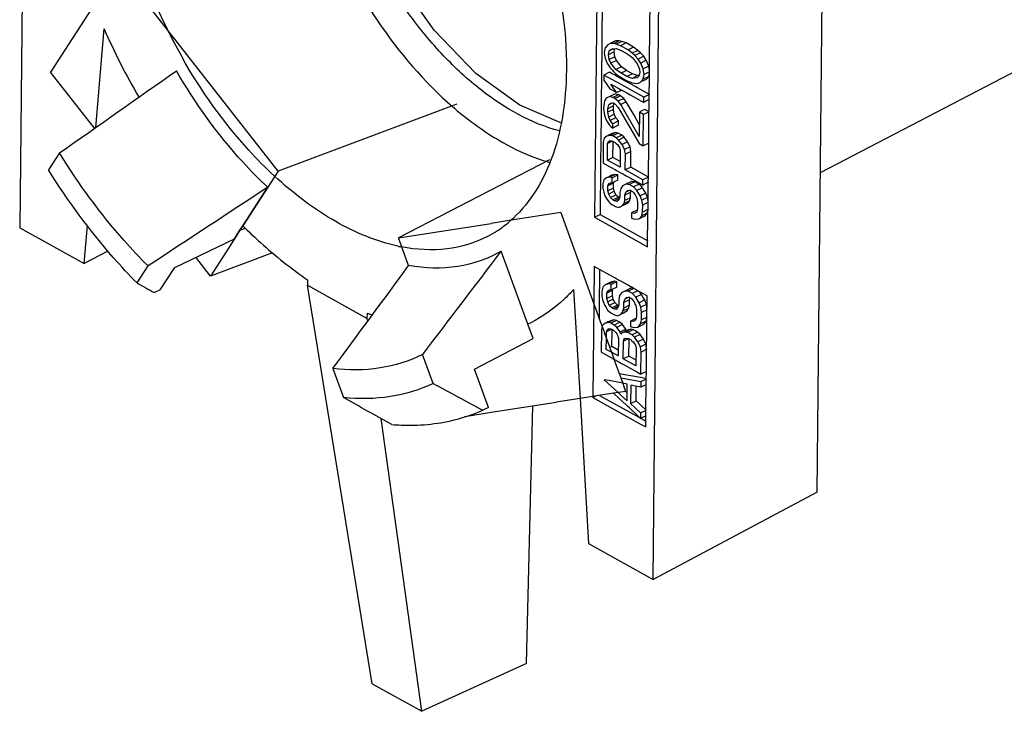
# Model space of a CAD drawing. Header units: millimetres. Extents: x 146 to 697, y 409 to 764.
# Tile 47 of 162: x 555 to 581, y 597 to 615. Entities that reach past the tile are written whole.
import ezdxf

# ---------------------------------------------------------------- set-up
doc = ezdxf.new("R2010")
doc.units = ezdxf.units.MM
doc.header["$LTSCALE"] = 65.395
doc.layers.get('0').update_dxf_attribs({"linetype": 'CONTINUOUS'})
doc.layers.add('SP210_071_00_new_view_4_BL37', color=7, linetype='CONTINUOUS')

# ---------------------------------------------------------------- blocks, each defined once
blk = doc.blocks.new('TC-9820353_3D')
at = {"layer": 'SP210_071_00_new_view_4_BL37', "color": 7, "linetype": 'Continuous'}
for p, q in [((-54.628, -6.976), (-54.869, -30.846)), ((-38.389, -39.993), (-38.149, -16.124)), ((-39.792, -18.643), (-39.913, -30.574)), ((-34.122, -37.727), (-33.943, -19.894)), ((-52.3, -24.065), (-54.064, -26.797)), ((-50.519, -26.339), (-52.3, -24.065)), ((-39.708, -24.499), (-39.723, -26.084)), ((-38.482, -26.492), (-38.466, -24.908)), ((-34.038, -29.405), (-25.479, -24.957)), ((-52.891, -28.238), (-52.674, -25.673)), ((-39.723, -26.084), (-39.724, -26.161)), ((-39.57, -26.085), (-39.631, -26.155)), ((-39.504, -26.054), (-39.57, -26.085)), ((-39.359, -25.983), (-39.504, -26.054)), ((-39.428, -26.057), (-39.504, -26.054)), ((-39.415, -26.058), (-39.428, -26.057)), ((-39.359, -25.983), (-39.426, -26.014)), ((-39.406, -26.054), (-39.415, -26.058)), ((-39.349, -26.072), (-39.415, -26.058)), ((-39.27, -25.987), (-39.406, -26.054)), ((-39.27, -25.987), (-39.359, -25.983)), ((-39.204, -26.001), (-39.349, -26.072)), ((-39.238, -26.111), (-39.349, -26.072)), ((-39.204, -26.001), (-39.27, -25.987)), ((-39.094, -26.039), (-39.238, -26.111)), ((-39.04, -26.221), (-39.238, -26.111)), ((-39.094, -26.039), (-39.204, -26.001)), ((-38.895, -26.149), (-39.094, -26.039)), ((-48.143, -29.372), (-50.519, -26.339)), ((-39.726, -26.285), (-39.727, -26.433)), ((-39.724, -26.161), (-39.726, -26.285)), ((-39.638, -26.162), (-39.661, -26.286)), ((-39.661, -26.286), (-39.651, -26.361)), ((-39.651, -26.361), (-39.64, -26.434)), ((-39.631, -26.155), (-39.638, -26.162)), ((-39.551, -26.347), (-39.528, -26.246)), ((-39.439, -26.292), (-39.551, -26.347)), ((-39.53, -26.472), (-39.551, -26.347)), ((-39.528, -26.246), (-39.483, -26.202)), ((-39.474, -26.22), (-39.499, -26.231)), ((-39.483, -26.202), (-39.417, -26.194)), ((-39.424, -26.195), (-39.474, -26.22)), ((-39.406, -26.275), (-39.439, -26.292)), ((-39.417, -26.194), (-39.381, -26.189)), ((-39.406, -26.275), (-39.394, -26.223)), ((-39.385, -26.401), (-39.406, -26.275)), ((-39.394, -26.223), (-39.387, -26.19)), ((-39.381, -26.189), (-39.35, -26.185)), ((-39.35, -26.185), (-39.277, -26.213)), ((-39.277, -26.213), (-39.217, -26.236)), ((-39.217, -26.236), (-39.088, -26.308)), ((-39.088, -26.308), (-39.063, -26.322)), ((-39.063, -26.322), (-38.984, -26.379)), ((-38.895, -26.149), (-39.04, -26.221)), ((-38.93, -26.304), (-39.04, -26.221)), ((-38.984, -26.379), (-38.931, -26.418)), ((-38.785, -26.233), (-38.93, -26.304)), ((-38.864, -26.364), (-38.93, -26.304)), ((-38.785, -26.233), (-38.895, -26.149)), ((-38.719, -26.293), (-38.864, -26.364)), ((-38.776, -26.458), (-38.864, -26.364)), ((-38.719, -26.293), (-38.785, -26.233)), ((-38.632, -26.387), (-38.719, -26.293)), ((-39.729, -26.582), (-39.731, -26.873)), ((-39.727, -26.433), (-39.729, -26.582)), ((-39.64, -26.434), (-39.609, -26.506)), ((-39.609, -26.506), (-39.575, -26.583)), ((-39.575, -26.583), (-39.559, -26.61)), ((-39.559, -26.61), (-39.51, -26.688)), ((-39.385, -26.401), (-39.53, -26.472)), ((-39.487, -26.565), (-39.53, -26.472)), ((-39.342, -26.493), (-39.487, -26.565)), ((-39.355, -26.728), (-39.487, -26.565)), ((-39.342, -26.493), (-39.385, -26.401)), ((-39.211, -26.657), (-39.342, -26.493)), ((-38.931, -26.418), (-38.851, -26.518)), ((-38.851, -26.518), (-38.8, -26.582)), ((-38.8, -26.582), (-38.791, -26.6)), ((-38.791, -26.6), (-38.756, -26.674)), ((-38.632, -26.387), (-38.776, -26.458)), ((-38.711, -26.563), (-38.776, -26.458)), ((-38.566, -26.491), (-38.711, -26.563)), ((-38.646, -26.713), (-38.711, -26.563)), ((-38.501, -26.641), (-38.646, -26.713)), ((-38.566, -26.491), (-38.632, -26.387)), ((-38.501, -26.641), (-38.566, -26.491)), ((-38.485, -26.756), (-38.501, -26.641)), ((-38.485, -26.789), (-38.484, -26.642)), ((-38.484, -26.642), (-38.482, -26.492)), ((-52.919, -28.258), (-54.064, -26.797)), ((-39.731, -26.873), (-39.733, -27.009)), ((-39.667, -26.874), (-39.668, -27.01)), ((-39.522, -26.803), (-39.667, -26.874)), ((-39.223, -27.12), (-39.667, -26.874)), ((-39.455, -26.841), (-39.522, -26.803)), ((-39.51, -26.688), (-39.458, -26.743)), ((-39.458, -26.743), (-39.422, -26.782)), ((-39.379, -26.882), (-39.455, -26.841)), ((-39.422, -26.782), (-39.412, -26.792)), ((-39.412, -26.792), (-39.356, -26.842)), ((-39.37, -26.888), (-39.379, -26.882)), ((-39.259, -26.949), (-39.37, -26.888)), ((-39.356, -26.842), (-39.28, -26.9)), ((-39.211, -26.657), (-39.355, -26.728)), ((-39.223, -26.825), (-39.355, -26.728)), ((-39.079, -26.753), (-39.223, -26.825)), ((-39.069, -26.91), (-39.223, -26.825)), ((-39.079, -26.753), (-39.211, -26.657)), ((-38.924, -26.839), (-39.079, -26.753)), ((-38.924, -26.839), (-39.069, -26.91)), ((-38.792, -26.89), (-38.924, -26.839)), ((-38.792, -26.89), (-38.822, -26.905)), ((-38.76, -26.886), (-38.792, -26.89)), ((-38.747, -26.852), (-38.758, -26.9)), ((-38.756, -26.674), (-38.747, -26.729)), ((-38.747, -26.729), (-38.735, -26.799)), ((-38.735, -26.799), (-38.747, -26.852)), ((-38.647, -26.975), (-38.625, -26.861)), ((-38.625, -26.861), (-38.646, -26.713)), ((-38.48, -26.789), (-38.625, -26.861)), ((-38.504, -26.913), (-38.486, -26.817)), ((-38.487, -26.913), (-38.486, -26.862)), ((-38.486, -26.862), (-38.485, -26.789)), ((-39.733, -27.009), (-39.738, -27.475)), ((-39.668, -27.01), (-39.515, -27.231)), ((-39.492, -27.108), (-39.412, -27.152)), ((-39.339, -27.329), (-39.492, -27.108)), ((-39.412, -27.152), (-39.281, -27.225)), ((-39.28, -26.9), (-39.246, -26.925)), ((-39.061, -27.059), (-39.259, -26.949)), ((-39.246, -26.925), (-39.117, -26.997)), ((-39.143, -27.165), (-39.223, -27.12)), ((-39.117, -26.997), (-39.048, -27.036)), ((-38.936, -26.961), (-39.069, -26.91)), ((-38.96, -27.115), (-39.061, -27.059)), ((-39.048, -27.036), (-38.972, -27.062)), ((-38.972, -27.062), (-38.938, -27.074)), ((-38.903, -27.146), (-38.96, -27.115)), ((-38.938, -27.074), (-38.871, -27.088)), ((-38.822, -26.905), (-38.936, -26.961)), ((-38.803, -26.944), (-38.936, -26.961)), ((-38.834, -27.185), (-38.903, -27.146)), ((-38.871, -27.088), (-38.783, -27.092)), ((-38.77, -26.912), (-38.803, -26.944)), ((-38.783, -27.092), (-38.716, -27.061)), ((-38.758, -26.9), (-38.77, -26.912)), ((-38.716, -27.061), (-38.648, -26.984)), ((-38.631, -27.019), (-38.687, -27.046)), ((-38.504, -26.913), (-38.648, -26.984)), ((-38.648, -26.984), (-38.647, -26.975)), ((-38.571, -26.989), (-38.631, -27.019)), ((-38.571, -26.989), (-38.504, -26.913)), ((-38.491, -27.378), (-38.487, -26.99)), ((-38.487, -26.99), (-38.487, -26.913)), ((-39.373, -27.364), (-39.517, -27.435)), ((-39.515, -27.231), (-39.35, -27.323)), ((-39.304, -27.4), (-39.429, -27.461)), ((-39.351, -27.37), (-39.373, -27.364)), ((-39.284, -27.39), (-39.351, -27.37)), ((-39.35, -27.323), (-39.339, -27.329)), ((-39.319, -27.319), (-39.339, -27.329)), ((-39.293, -27.307), (-39.319, -27.319)), ((-39.284, -27.39), (-39.304, -27.4)), ((-39.209, -27.265), (-39.293, -27.307)), ((-39.24, -27.415), (-39.284, -27.39)), ((-39.281, -27.225), (-39.209, -27.265)), ((-39.209, -27.265), (-39.201, -27.269)), ((-39.201, -27.269), (-39.169, -27.287)), ((-39.169, -27.287), (-39.072, -27.341)), ((-38.631, -27.449), (-39.143, -27.165)), ((-39.072, -27.341), (-38.987, -27.388)), ((-38.987, -27.388), (-38.689, -27.554)), ((-38.796, -27.206), (-38.834, -27.185)), ((-38.486, -27.378), (-38.796, -27.206)), ((-38.486, -27.378), (-38.631, -27.449)), ((-38.492, -27.451), (-38.491, -27.378)), ((-43.493, -27.633), (-48.143, -29.372)), ((-39.739, -27.666), (-39.74, -27.756)), ((-39.738, -27.542), (-39.739, -27.666)), ((-39.738, -27.475), (-39.738, -27.542)), ((-39.675, -27.666), (-39.676, -27.757)), ((-39.652, -27.543), (-39.675, -27.666)), ((-39.607, -27.477), (-39.652, -27.543)), ((-39.517, -27.435), (-39.607, -27.477)), ((-39.565, -27.75), (-39.542, -27.649)), ((-39.542, -27.649), (-39.497, -27.606)), ((-39.489, -27.623), (-39.542, -27.649)), ((-39.475, -27.448), (-39.517, -27.435)), ((-39.497, -27.606), (-39.43, -27.597)), ((-39.432, -27.595), (-39.489, -27.623)), ((-39.429, -27.461), (-39.475, -27.448)), ((-39.43, -27.597), (-39.413, -27.607)), ((-39.385, -27.486), (-39.429, -27.461)), ((-39.42, -27.679), (-39.408, -27.626)), ((-39.413, -27.607), (-39.386, -27.622)), ((-39.408, -27.626), (-39.406, -27.617)), ((-39.386, -27.622), (-39.377, -27.632)), ((-39.286, -27.437), (-39.385, -27.486)), ((-39.297, -27.557), (-39.385, -27.486)), ((-39.377, -27.632), (-39.306, -27.708)), ((-39.152, -27.486), (-39.297, -27.557)), ((-39.231, -27.639), (-39.297, -27.557)), ((-39.24, -27.415), (-39.286, -27.437)), ((-39.152, -27.486), (-39.24, -27.415)), ((-39.087, -27.568), (-39.231, -27.639)), ((-38.752, -28.475), (-39.231, -27.639)), ((-39.087, -27.568), (-39.152, -27.486)), ((-38.885, -27.92), (-39.087, -27.568)), ((-38.689, -27.554), (-38.632, -27.585)), ((-38.632, -27.585), (-38.631, -27.449)), ((-38.577, -27.558), (-38.632, -27.585)), ((-38.488, -27.514), (-38.577, -27.558)), ((-38.495, -27.771), (-38.493, -27.514)), ((-38.493, -27.514), (-38.492, -27.451)), ((-39.74, -27.756), (-39.742, -27.927)), ((-39.676, -27.757), (-39.664, -27.853)), ((-39.664, -27.853), (-39.655, -27.928)), ((-39.566, -27.841), (-39.565, -27.75)), ((-39.421, -27.77), (-39.566, -27.841)), ((-39.545, -27.966), (-39.566, -27.841)), ((-39.453, -27.695), (-39.565, -27.75)), ((-39.4, -27.895), (-39.545, -27.966)), ((-39.42, -27.679), (-39.453, -27.695)), ((-39.421, -27.77), (-39.42, -27.679)), ((-39.4, -27.895), (-39.421, -27.77)), ((-39.357, -27.987), (-39.4, -27.895)), ((-39.306, -27.708), (-39.299, -27.716)), ((-39.299, -27.716), (-38.754, -28.656)), ((-38.749, -28.157), (-38.885, -27.92)), ((-38.746, -27.841), (-38.752, -28.475)), ((-38.681, -27.809), (-38.746, -27.841)), ((-38.636, -27.902), (-38.746, -27.841)), ((-38.601, -27.769), (-38.681, -27.809)), ((-38.644, -28.717), (-38.636, -27.902)), ((-38.491, -27.831), (-38.636, -27.902)), ((-38.491, -27.831), (-38.601, -27.769)), ((-38.504, -28.646), (-38.496, -27.831)), ((-38.496, -27.831), (-38.495, -27.771)), ((-39.743, -28.041), (-39.747, -28.461)), ((-39.742, -27.927), (-39.743, -28.041)), ((-39.655, -27.928), (-39.629, -27.998)), ((-39.629, -27.998), (-39.612, -28.043)), ((-39.612, -28.043), (-39.574, -28.104)), ((-39.574, -28.104), (-39.525, -28.182)), ((-39.502, -28.059), (-39.545, -27.966)), ((-39.357, -27.987), (-39.502, -28.059)), ((-39.436, -28.14), (-39.502, -28.059)), ((-39.437, -28.254), (-39.436, -28.14)), ((-39.291, -28.069), (-39.436, -28.14)), ((-39.291, -28.069), (-39.357, -27.987)), ((-39.292, -28.182), (-39.291, -28.069)), ((-39.515, -28.423), (-39.594, -28.462)), ((-39.525, -28.182), (-39.492, -28.209)), ((-39.47, -28.401), (-39.515, -28.423)), ((-39.361, -28.372), (-39.505, -28.443)), ((-39.492, -28.209), (-39.437, -28.254)), ((-39.45, -28.391), (-39.47, -28.401)), ((-39.361, -28.372), (-39.45, -28.391)), ((-39.391, -28.231), (-39.437, -28.254)), ((-39.294, -28.386), (-39.421, -28.449)), ((-39.292, -28.182), (-39.391, -28.231)), ((-39.294, -28.386), (-39.361, -28.372)), ((-39.206, -28.435), (-39.351, -28.506)), ((-39.206, -28.435), (-39.294, -28.386)), ((-39.14, -28.494), (-39.206, -28.435)), ((-39.749, -28.616), (-39.754, -29.16)), ((-39.748, -28.515), (-39.749, -28.616)), ((-39.747, -28.461), (-39.748, -28.515)), ((-39.685, -28.617), (-39.69, -29.16)), ((-39.661, -28.516), (-39.685, -28.617)), ((-39.594, -28.462), (-39.661, -28.516)), ((-39.505, -28.443), (-39.594, -28.462)), ((-39.578, -29.086), (-39.574, -28.656)), ((-39.574, -28.656), (-39.551, -28.6)), ((-39.534, -28.636), (-39.574, -28.656)), ((-39.551, -28.6), (-39.507, -28.579)), ((-39.49, -28.614), (-39.534, -28.636)), ((-39.507, -28.579), (-39.44, -28.593)), ((-39.463, -28.452), (-39.505, -28.443)), ((-39.442, -28.59), (-39.49, -28.614)), ((-39.439, -28.457), (-39.463, -28.452)), ((-39.44, -28.593), (-39.409, -28.611)), ((-39.421, -28.449), (-39.439, -28.457)), ((-39.351, -28.506), (-39.439, -28.457)), ((-39.434, -29.015), (-39.43, -28.629)), ((-39.43, -28.629), (-39.43, -28.593)), ((-39.409, -28.611), (-39.374, -28.63)), ((-39.374, -28.63), (-39.357, -28.646)), ((-39.357, -28.646), (-39.308, -28.689)), ((-39.285, -28.566), (-39.351, -28.506)), ((-39.308, -28.689), (-39.28, -28.734)), ((-39.14, -28.494), (-39.285, -28.566)), ((-39.198, -28.683), (-39.285, -28.566)), ((-39.053, -28.611), (-39.198, -28.683)), ((-39.132, -28.81), (-39.198, -28.683)), ((-39.053, -28.611), (-39.14, -28.494)), ((-38.988, -28.739), (-39.053, -28.611)), ((-38.754, -28.656), (-38.644, -28.717)), ((-38.499, -28.646), (-38.644, -28.717)), ((-38.513, -29.528), (-38.504, -28.646)), ((-53.832, -28.899), (-54.118, -29.343)), ((-39.28, -28.734), (-39.265, -28.759)), ((-39.265, -28.759), (-39.243, -28.839)), ((-39.243, -28.839), (-39.248, -29.269)), ((-38.988, -28.739), (-39.132, -28.81)), ((-39.111, -28.935), (-39.132, -28.81)), ((-39.116, -29.343), (-39.111, -28.935)), ((-38.967, -28.864), (-39.111, -28.935)), ((-38.967, -28.864), (-38.988, -28.739)), ((-38.971, -29.271), (-38.967, -28.864)), ((-41.088, -29.076), (-45.01, -31.111)), ((-39.754, -29.16), (-39.758, -29.547)), ((-39.69, -29.16), (-39.636, -29.19)), ((-39.636, -29.19), (-39.4, -29.321)), ((-39.434, -29.015), (-39.578, -29.086)), ((-39.248, -29.269), (-39.578, -29.086)), ((-39.246, -29.119), (-39.434, -29.015)), ((-39.372, -29.459), (-39.516, -29.53)), ((-39.372, -29.459), (-39.461, -29.478)), ((-39.4, -29.321), (-39.38, -29.332)), ((-39.38, -29.332), (-39.344, -29.353)), ((-39.305, -29.473), (-39.372, -29.459)), ((-39.344, -29.353), (-39.32, -29.366)), ((-39.32, -29.366), (-39.263, -29.397)), ((-39.263, -29.397), (-39.225, -29.418)), ((-39.225, -29.418), (-39.207, -29.429)), ((-39.207, -29.429), (-39.173, -29.447)), ((-39.173, -29.447), (-39.093, -29.492)), ((-38.971, -29.271), (-39.116, -29.343)), ((-38.653, -29.6), (-39.116, -29.343)), ((-38.508, -29.528), (-38.971, -29.271)), ((-39.76, -29.703), (-39.761, -29.816)), ((-39.759, -29.602), (-39.76, -29.703)), ((-39.758, -29.547), (-39.759, -29.602)), ((-39.695, -29.704), (-39.697, -29.817)), ((-39.672, -29.603), (-39.695, -29.704)), ((-39.605, -29.549), (-39.672, -29.603)), ((-39.526, -29.51), (-39.605, -29.549)), ((-39.516, -29.53), (-39.605, -29.549)), ((-39.563, -29.754), (-39.54, -29.699)), ((-39.54, -29.699), (-39.496, -29.678)), ((-39.478, -29.486), (-39.526, -29.51)), ((-39.479, -29.713), (-39.523, -29.735)), ((-39.474, -29.539), (-39.516, -29.53)), ((-39.496, -29.678), (-39.451, -29.68)), ((-39.444, -29.696), (-39.479, -29.713)), ((-39.461, -29.478), (-39.478, -29.486)), ((-39.45, -29.544), (-39.474, -29.539)), ((-39.451, -29.68), (-39.45, -29.544)), ((-39.426, -29.667), (-39.451, -29.68)), ((-39.432, -29.535), (-39.45, -29.544)), ((-39.418, -29.683), (-39.444, -29.696)), ((-39.305, -29.473), (-39.432, -29.535)), ((-39.396, -29.653), (-39.426, -29.667)), ((-39.42, -29.819), (-39.418, -29.683)), ((-39.418, -29.683), (-39.408, -29.659)), ((-39.386, -29.647), (-39.396, -29.653)), ((-39.307, -29.609), (-39.386, -29.647)), ((-39.307, -29.609), (-39.305, -29.473)), ((-38.953, -29.646), (-39.097, -29.717)), ((-39.093, -29.492), (-39.001, -29.543)), ((-38.864, -29.65), (-39.008, -29.721)), ((-39.001, -29.543), (-38.971, -29.56)), ((-38.971, -29.56), (-38.931, -29.582)), ((-38.864, -29.65), (-38.953, -29.646)), ((-38.931, -29.582), (-38.92, -29.588)), ((-38.92, -29.588), (-38.851, -29.626)), ((-38.754, -29.711), (-38.898, -29.782)), ((-38.754, -29.711), (-38.864, -29.65)), ((-38.851, -29.626), (-38.821, -29.643)), ((-38.821, -29.643), (-38.741, -29.687)), ((-38.695, -29.774), (-38.754, -29.711)), ((-38.741, -29.687), (-38.711, -29.704)), ((-38.711, -29.704), (-38.654, -29.735)), ((-38.654, -29.735), (-38.653, -29.6)), ((-38.599, -29.708), (-38.654, -29.735)), ((-38.508, -29.528), (-38.653, -29.6)), ((-38.509, -29.664), (-38.599, -29.708)), ((-38.517, -29.945), (-38.514, -29.664)), ((-38.514, -29.664), (-38.513, -29.528)), ((-49.064, -30.797), (-48.417, -29.795)), ((-39.762, -29.919), (-39.763, -30.033)), ((-39.761, -29.816), (-39.762, -29.919)), ((-39.697, -29.817), (-39.675, -29.92)), ((-39.675, -29.92), (-39.671, -29.93)), ((-39.671, -29.93), (-39.642, -30.008)), ((-39.564, -29.89), (-39.563, -29.754)), ((-39.42, -29.819), (-39.564, -29.89)), ((-39.543, -29.97), (-39.564, -29.89)), ((-39.523, -29.735), (-39.563, -29.754)), ((-39.398, -29.899), (-39.543, -29.97)), ((-39.5, -30.063), (-39.543, -29.97)), ((-39.398, -29.899), (-39.42, -29.819)), ((-39.355, -29.992), (-39.398, -29.899)), ((-39.254, -29.926), (-39.256, -30.062)), ((-39.231, -29.825), (-39.254, -29.926)), ((-39.186, -29.759), (-39.231, -29.825)), ((-39.097, -29.717), (-39.186, -29.759)), ((-39.122, -29.999), (-39.099, -29.921)), ((-39.019, -29.949), (-39.122, -29.999)), ((-39.099, -29.921), (-39.054, -29.877)), ((-39.046, -29.895), (-39.099, -29.921)), ((-39.043, -29.719), (-39.097, -29.717)), ((-39.054, -29.877), (-38.988, -29.869)), ((-38.989, -29.867), (-39.046, -29.895)), ((-39.008, -29.721), (-39.043, -29.719)), ((-38.978, -29.928), (-39.019, -29.949)), ((-38.898, -29.782), (-39.008, -29.721)), ((-38.988, -29.869), (-38.971, -29.878)), ((-38.979, -30.064), (-38.978, -29.928)), ((-38.978, -29.928), (-38.97, -29.902)), ((-38.971, -29.878), (-38.956, -29.886)), ((-38.97, -29.902), (-38.967, -29.892)), ((-38.956, -29.886), (-38.922, -29.906)), ((-38.922, -29.906), (-38.893, -29.942)), ((-38.811, -29.876), (-38.898, -29.782)), ((-38.893, -29.942), (-38.856, -29.987)), ((-38.666, -29.805), (-38.811, -29.876)), ((-38.723, -30.016), (-38.811, -29.876)), ((-38.579, -29.944), (-38.723, -30.016)), ((-38.666, -29.805), (-38.695, -29.774)), ((-38.579, -29.944), (-38.666, -29.805)), ((-38.536, -30.059), (-38.579, -29.944)), ((-38.518, -30.06), (-38.517, -29.945)), ((-39.763, -30.033), (-39.768, -30.503)), ((-39.642, -30.008), (-39.632, -30.035)), ((-39.632, -30.035), (-39.582, -30.115)), ((-39.582, -30.115), (-39.545, -30.174)), ((-39.545, -30.174), (-39.504, -30.208)), ((-39.504, -30.208), (-39.465, -30.239)), ((-39.396, -30.012), (-39.5, -30.063)), ((-39.434, -30.122), (-39.5, -30.063)), ((-39.36, -30.086), (-39.434, -30.122)), ((-39.39, -30.147), (-39.434, -30.122)), ((-39.355, -29.992), (-39.396, -30.012)), ((-39.342, -30.123), (-39.39, -30.147)), ((-39.323, -30.161), (-39.39, -30.147)), ((-39.307, -30.06), (-39.36, -30.086)), ((-39.332, -30.012), (-39.355, -29.992)), ((-39.289, -30.097), (-39.342, -30.123)), ((-39.289, -30.051), (-39.332, -30.012)), ((-39.278, -30.117), (-39.323, -30.161)), ((-39.289, -30.051), (-39.307, -30.06)), ((-39.269, -30.062), (-39.289, -30.051)), ((-39.266, -30.085), (-39.289, -30.097)), ((-39.259, -30.07), (-39.278, -30.117)), ((-39.256, -30.062), (-39.259, -30.07)), ((-39.191, -30.279), (-39.146, -30.213)), ((-39.002, -30.142), (-39.146, -30.213)), ((-39.146, -30.213), (-39.137, -30.182)), ((-39.137, -30.182), (-39.124, -30.135)), ((-39.08, -30.224), (-39.129, -30.249)), ((-39.124, -30.135), (-39.122, -29.999)), ((-39.091, -30.119), (-39.124, -30.135)), ((-38.979, -30.064), (-39.091, -30.119)), ((-39.047, -30.208), (-39.08, -30.224)), ((-39.047, -30.208), (-39.002, -30.142)), ((-39.002, -30.142), (-38.979, -30.064)), ((-38.856, -29.987), (-38.821, -30.062)), ((-38.821, -30.062), (-38.813, -30.08)), ((-38.813, -30.08), (-38.791, -30.183)), ((-38.791, -30.183), (-38.793, -30.364)), ((-38.68, -30.131), (-38.723, -30.016)), ((-38.536, -30.059), (-38.68, -30.131)), ((-38.659, -30.256), (-38.68, -30.131)), ((-38.515, -30.185), (-38.659, -30.256)), ((-38.519, -30.157), (-38.536, -30.059)), ((-38.521, -30.366), (-38.52, -30.185)), ((-38.52, -30.185), (-38.518, -30.06)), ((-40.793, -30.452), (-42.134, -30.661)), ((-40.793, -30.452), (-39.739, -33.353)), ((-39.465, -30.239), (-39.457, -30.246)), ((-39.457, -30.246), (-39.448, -30.251)), ((-39.448, -30.251), (-39.369, -30.295)), ((-39.369, -30.295), (-39.281, -30.321)), ((-39.281, -30.321), (-39.191, -30.279)), ((-39.129, -30.249), (-39.191, -30.279)), ((-38.95, -30.473), (-38.951, -30.595)), ((-38.949, -30.459), (-38.95, -30.473)), ((-38.902, -30.436), (-38.949, -30.459)), ((-38.883, -30.473), (-38.949, -30.459)), ((-38.835, -30.403), (-38.902, -30.436)), ((-38.816, -30.442), (-38.883, -30.473)), ((-38.805, -30.388), (-38.835, -30.403)), ((-38.801, -30.389), (-38.816, -30.442)), ((-38.793, -30.364), (-38.801, -30.389)), ((-38.54, -30.467), (-38.684, -30.538)), ((-38.682, -30.526), (-38.661, -30.437)), ((-38.661, -30.437), (-38.659, -30.256)), ((-38.516, -30.366), (-38.661, -30.437)), ((-38.607, -30.543), (-38.54, -30.467)), ((-38.54, -30.467), (-38.522, -30.389)), ((-38.523, -30.544), (-38.522, -30.467)), ((-38.522, -30.467), (-38.521, -30.366)), ((-45.01, -31.111), (-42.601, -30.734)), ((-42.134, -30.661), (-42.601, -30.734)), ((-39.913, -30.574), (-39.768, -30.503)), ((-39.913, -30.574), (-38.531, -31.341)), ((-39.768, -30.503), (-38.53, -31.19)), ((-38.951, -30.595), (-38.862, -30.621)), ((-38.862, -30.621), (-38.752, -30.615)), ((-38.752, -30.615), (-38.684, -30.538)), ((-38.667, -30.573), (-38.752, -30.615)), ((-38.684, -30.538), (-38.682, -30.526)), ((-38.607, -30.543), (-38.667, -30.573)), ((-38.531, -31.268), (-38.523, -30.544)), ((-54.869, -30.846), (-53.189, -31.778)), ((-53.189, -31.778), (-53.105, -30.785)), ((-49.28, -31.133), (-49.139, -30.913)), ((-49.139, -30.913), (-49.064, -30.797)), ((-49.064, -30.797), (-49.046, -30.814)), ((-50.836, -31.876), (-49.28, -31.133)), ((-52.574, -31.453), (-53.189, -31.778)), ((-48.29, -31.499), (-49.907, -32.103)), ((-41.683, -33.258), (-42.339, -31.455)), ((-38.531, -31.341), (-38.531, -31.268)), ((-49.907, -32.103), (-50.29, -31.615)), ((-51.816, -32.283), (-51.529, -31.839)), ((-51.216, -32.465), (-50.836, -31.876)), ((-39.925, -31.852), (-39.935, -32.813)), ((-39.845, -31.897), (-39.925, -31.852)), ((-39.441, -32.121), (-39.845, -31.897)), ((-39.782, -31.932), (-39.787, -32.389)), ((-47.379, -32.202), (-47.379, -32.343)), ((-39.504, -32.267), (-39.553, -32.291)), ((-39.41, -32.241), (-39.544, -32.308)), ((-39.489, -32.259), (-39.504, -32.267)), ((-39.4, -32.236), (-39.489, -32.259)), ((-39.333, -32.249), (-39.462, -32.313)), ((-39.419, -32.133), (-39.441, -32.121)), ((-39.385, -32.152), (-39.419, -32.133)), ((-39.4, -32.236), (-39.41, -32.241)), ((-39.333, -32.249), (-39.4, -32.236)), ((-39.361, -32.166), (-39.385, -32.152)), ((-39.304, -32.197), (-39.361, -32.166)), ((-39.335, -32.393), (-39.333, -32.249)), ((-39.245, -32.23), (-39.304, -32.197)), ((-39.042, -32.343), (-39.245, -32.23)), ((-51.216, -32.465), (-51.365, -32.534)), ((-45.699, -42.705), (-47.379, -32.343)), ((-47.379, -32.343), (-45.826, -33.205)), ((-40.456, -32.455), (-40.29, -35.286)), ((-39.788, -32.497), (-39.789, -32.616)), ((-39.787, -32.389), (-39.788, -32.497)), ((-39.724, -32.497), (-39.725, -32.617)), ((-39.7, -32.39), (-39.724, -32.497)), ((-39.674, -32.367), (-39.7, -32.39)), ((-39.633, -32.33), (-39.674, -32.367)), ((-39.553, -32.291), (-39.633, -32.33)), ((-39.544, -32.308), (-39.633, -32.33)), ((-39.591, -32.547), (-39.568, -32.487)), ((-39.504, -32.504), (-39.591, -32.547)), ((-39.568, -32.487), (-39.524, -32.464)), ((-39.559, -32.482), (-39.568, -32.487)), ((-39.5, -32.316), (-39.544, -32.308)), ((-39.524, -32.464), (-39.479, -32.464)), ((-39.468, -32.486), (-39.504, -32.504)), ((-39.478, -32.32), (-39.5, -32.316)), ((-39.479, -32.464), (-39.478, -32.32)), ((-39.47, -32.459), (-39.479, -32.464)), ((-39.462, -32.313), (-39.478, -32.32)), ((-39.457, -32.453), (-39.47, -32.459)), ((-39.446, -32.475), (-39.468, -32.486)), ((-39.421, -32.435), (-39.457, -32.453)), ((-39.448, -32.619), (-39.446, -32.475)), ((-39.446, -32.475), (-39.434, -32.441)), ((-39.37, -32.41), (-39.421, -32.435)), ((-39.335, -32.393), (-39.37, -32.41)), ((-39.125, -32.492), (-39.214, -32.539)), ((-39.054, -32.457), (-39.125, -32.492)), ((-39.036, -32.493), (-39.125, -32.492)), ((-38.99, -32.425), (-39.054, -32.457)), ((-38.974, -32.38), (-39.042, -32.343)), ((-38.892, -32.422), (-39.036, -32.493)), ((-39.024, -32.5), (-39.036, -32.493)), ((-38.926, -32.554), (-39.024, -32.5)), ((-38.98, -32.421), (-38.99, -32.425)), ((-38.9, -32.422), (-38.98, -32.421)), ((-38.962, -32.387), (-38.974, -32.38)), ((-38.894, -32.425), (-38.962, -32.387)), ((-38.782, -32.483), (-38.917, -32.55)), ((-38.864, -32.442), (-38.894, -32.425)), ((-38.783, -32.486), (-38.864, -32.442)), ((-38.756, -32.502), (-38.783, -32.486)), ((-38.694, -32.58), (-38.774, -32.491)), ((-38.675, -32.546), (-38.756, -32.502)), ((-39.79, -32.724), (-39.795, -33.199)), ((-39.789, -32.616), (-39.79, -32.724)), ((-39.725, -32.617), (-39.704, -32.725)), ((-39.704, -32.725), (-39.673, -32.811)), ((-39.593, -32.69), (-39.591, -32.547)), ((-39.448, -32.619), (-39.593, -32.69)), ((-39.571, -32.775), (-39.593, -32.69)), ((-39.427, -32.703), (-39.571, -32.775)), ((-39.528, -32.871), (-39.571, -32.775)), ((-39.427, -32.703), (-39.448, -32.619)), ((-39.383, -32.8), (-39.427, -32.703)), ((-39.283, -32.718), (-39.284, -32.862)), ((-39.259, -32.61), (-39.283, -32.718)), ((-39.214, -32.539), (-39.259, -32.61)), ((-39.15, -32.791), (-39.127, -32.708)), ((-39.044, -32.739), (-39.15, -32.791)), ((-39.127, -32.708), (-39.082, -32.66)), ((-39.072, -32.681), (-39.127, -32.708)), ((-39.082, -32.66), (-39.016, -32.649)), ((-39.014, -32.652), (-39.072, -32.681)), ((-39.006, -32.72), (-39.044, -32.739)), ((-39.016, -32.649), (-38.996, -32.66)), ((-39.007, -32.864), (-39.006, -32.72)), ((-39.006, -32.72), (-38.996, -32.684)), ((-38.996, -32.66), (-38.988, -32.665)), ((-38.996, -32.684), (-38.993, -32.674)), ((-38.988, -32.665), (-38.95, -32.686)), ((-38.95, -32.686), (-38.925, -32.718)), ((-38.917, -32.55), (-38.926, -32.554)), ((-38.839, -32.651), (-38.926, -32.554)), ((-38.925, -32.718), (-38.884, -32.77)), ((-38.884, -32.77), (-38.852, -32.841)), ((-38.694, -32.58), (-38.839, -32.651)), ((-38.751, -32.796), (-38.839, -32.651)), ((-38.607, -32.725), (-38.751, -32.796)), ((-38.637, -32.675), (-38.694, -32.58)), ((-38.544, -32.619), (-38.675, -32.546)), ((-38.607, -32.725), (-38.637, -32.675)), ((-38.564, -32.845), (-38.607, -32.725)), ((-38.546, -32.845), (-38.545, -32.725)), ((-38.545, -32.725), (-38.544, -32.619)), ((-39.935, -32.813), (-39.96, -35.234)), ((-39.673, -32.811), (-39.661, -32.846)), ((-39.661, -32.846), (-39.614, -32.923)), ((-39.614, -32.923), (-39.573, -32.99)), ((-39.573, -32.99), (-39.536, -33.021)), ((-39.536, -33.021), (-39.498, -33.053)), ((-39.425, -32.82), (-39.528, -32.871)), ((-39.462, -32.932), (-39.528, -32.871)), ((-39.388, -32.895), (-39.462, -32.932)), ((-39.418, -32.956), (-39.462, -32.932)), ((-39.383, -32.8), (-39.425, -32.82)), ((-39.37, -32.932), (-39.418, -32.956)), ((-39.352, -32.969), (-39.418, -32.956)), ((-39.333, -32.868), (-39.388, -32.895)), ((-39.37, -32.812), (-39.383, -32.8)), ((-39.317, -32.86), (-39.37, -32.812)), ((-39.315, -32.905), (-39.37, -32.932)), ((-39.307, -32.921), (-39.352, -32.969)), ((-39.317, -32.86), (-39.333, -32.868)), ((-39.291, -32.875), (-39.317, -32.86)), ((-39.29, -32.878), (-39.307, -32.921)), ((-39.288, -32.872), (-39.29, -32.878)), ((-39.284, -32.862), (-39.288, -32.872)), ((-39.075, -33.019), (-39.22, -33.09)), ((-39.193, -33.048), (-39.175, -33.019)), ((-39.175, -33.019), (-39.152, -32.935)), ((-39.03, -32.948), (-39.175, -33.019)), ((-39.164, -33.066), (-39.075, -33.019)), ((-39.152, -32.935), (-39.15, -32.791)), ((-39.007, -32.864), (-39.152, -32.935)), ((-39.075, -33.019), (-39.03, -32.948)), ((-39.03, -32.948), (-39.007, -32.864)), ((-38.852, -32.841), (-38.841, -32.867)), ((-38.841, -32.867), (-38.82, -32.975)), ((-38.82, -32.975), (-38.822, -33.167)), ((-38.708, -32.916), (-38.751, -32.796)), ((-38.564, -32.845), (-38.708, -32.916)), ((-38.687, -33.048), (-38.708, -32.916)), ((-38.543, -32.977), (-38.687, -33.048)), ((-38.547, -32.947), (-38.564, -32.845)), ((-38.55, -33.169), (-38.548, -32.977)), ((-38.548, -32.977), (-38.546, -32.845)), ((-45.826, -33.205), (-45.823, -33.066)), ((-45.815, -33.281), (-45.826, -33.205)), ((-41.651, -33.348), (-41.683, -33.258)), ((-39.563, -33.297), (-39.643, -33.337)), ((-39.514, -33.274), (-39.563, -33.297)), ((-39.41, -33.243), (-39.555, -33.314)), ((-39.499, -33.266), (-39.514, -33.274)), ((-39.41, -33.243), (-39.499, -33.266)), ((-39.498, -33.053), (-39.485, -33.063)), ((-39.485, -33.063), (-39.397, -33.112)), ((-39.344, -33.256), (-39.473, -33.319)), ((-39.344, -33.256), (-39.41, -33.243)), ((-39.397, -33.112), (-39.309, -33.137)), ((-39.255, -33.305), (-39.344, -33.256)), ((-39.309, -33.137), (-39.22, -33.09)), ((-39.22, -33.09), (-39.193, -33.048)), ((-38.978, -33.273), (-38.979, -33.417)), ((-38.929, -33.249), (-38.978, -33.273)), ((-38.911, -33.285), (-38.978, -33.273)), ((-38.862, -33.216), (-38.929, -33.249)), ((-38.845, -33.25), (-38.911, -33.285)), ((-38.833, -33.202), (-38.862, -33.216)), ((-38.831, -33.202), (-38.845, -33.25)), ((-38.822, -33.167), (-38.831, -33.202)), ((-38.713, -33.348), (-38.689, -33.24)), ((-38.568, -33.276), (-38.713, -33.348)), ((-38.689, -33.24), (-38.687, -33.048)), ((-38.545, -33.169), (-38.689, -33.24)), ((-38.635, -33.36), (-38.568, -33.276)), ((-38.568, -33.276), (-38.55, -33.193)), ((-38.552, -33.36), (-38.551, -33.277)), ((-38.551, -33.277), (-38.55, -33.169)), ((-41.647, -33.357), (-41.651, -33.348)), ((-41.573, -33.32), (-41.647, -33.357)), ((-41.512, -33.731), (-41.647, -33.357)), ((-39.734, -33.504), (-39.74, -34.079)), ((-39.739, -33.353), (-39.733, -33.37)), ((-39.715, -33.418), (-39.734, -33.504)), ((-39.733, -33.37), (-39.722, -33.4)), ((-39.722, -33.4), (-39.715, -33.418)), ((-39.711, -33.396), (-39.715, -33.418)), ((-39.715, -33.418), (-39.69, -33.488)), ((-39.685, -33.373), (-39.711, -33.396)), ((-39.69, -33.488), (-39.675, -33.529)), ((-39.643, -33.337), (-39.685, -33.373)), ((-39.675, -33.529), (-39.665, -33.558)), ((-39.665, -33.558), (-39.659, -33.574)), ((-39.555, -33.314), (-39.643, -33.337)), ((-39.603, -33.727), (-39.601, -33.553)), ((-39.601, -33.553), (-39.578, -33.494)), ((-39.514, -33.51), (-39.601, -33.553)), ((-39.578, -33.494), (-39.534, -33.47)), ((-39.569, -33.489), (-39.578, -33.494)), ((-39.51, -33.323), (-39.555, -33.314)), ((-39.534, -33.47), (-39.468, -33.483)), ((-39.466, -33.487), (-39.514, -33.51)), ((-39.488, -33.327), (-39.51, -33.323)), ((-39.473, -33.319), (-39.488, -33.327)), ((-39.4, -33.376), (-39.488, -33.327)), ((-39.468, -33.483), (-39.443, -33.496)), ((-39.457, -33.507), (-39.457, -33.482)), ((-39.457, -33.567), (-39.457, -33.507)), ((-39.443, -33.496), (-39.423, -33.507)), ((-39.423, -33.507), (-39.41, -33.519)), ((-39.41, -33.519), (-39.358, -33.568)), ((-39.255, -33.305), (-39.4, -33.376)), ((-39.334, -33.437), (-39.4, -33.376)), ((-39.189, -33.365), (-39.334, -33.437)), ((-39.247, -33.557), (-39.334, -33.437)), ((-39.189, -33.365), (-39.255, -33.305)), ((-39.221, -33.545), (-39.247, -33.557)), ((-39.234, -33.593), (-39.247, -33.557)), ((-39.102, -33.486), (-39.221, -33.545)), ((-39.122, -33.542), (-39.203, -33.582)), ((-39.102, -33.486), (-39.189, -33.365)), ((-39.084, -33.523), (-39.122, -33.542)), ((-38.969, -33.488), (-39.114, -33.559)), ((-39.089, -33.522), (-39.102, -33.486)), ((-39.074, -33.518), (-39.084, -33.523)), ((-39.058, -33.511), (-39.074, -33.518)), ((-38.969, -33.488), (-39.058, -33.511)), ((-38.931, -33.514), (-39.032, -33.564)), ((-38.979, -33.417), (-38.891, -33.442)), ((-38.903, -33.5), (-38.969, -33.488)), ((-38.903, -33.5), (-38.931, -33.514)), ((-38.838, -33.536), (-38.903, -33.5)), ((-38.891, -33.442), (-38.78, -33.431)), ((-38.792, -33.562), (-38.838, -33.536)), ((-38.78, -33.431), (-38.713, -33.348)), ((-38.693, -33.388), (-38.78, -33.431)), ((-38.635, -33.36), (-38.693, -33.388)), ((-38.555, -33.744), (-38.552, -33.36)), ((-43.037, -34.523), (-41.512, -33.731)), ((-39.659, -33.574), (-39.519, -33.958)), ((-39.606, -34.009), (-39.603, -33.727)), ((-39.461, -33.938), (-39.457, -33.567)), ((-39.358, -33.568), (-39.333, -33.609)), ((-39.333, -33.609), (-39.314, -33.64)), ((-39.314, -33.64), (-39.293, -33.725)), ((-39.293, -33.725), (-39.297, -34.18)), ((-39.225, -33.618), (-39.234, -33.593)), ((-39.203, -33.582), (-39.225, -33.618)), ((-39.114, -33.559), (-39.203, -33.582)), ((-39.165, -34.253), (-39.16, -33.798)), ((-39.16, -33.798), (-39.138, -33.738)), ((-39.073, -33.755), (-39.16, -33.798)), ((-39.138, -33.738), (-39.093, -33.715)), ((-39.128, -33.734), (-39.138, -33.738)), ((-39.069, -33.567), (-39.114, -33.559)), ((-39.093, -33.715), (-39.027, -33.728)), ((-39.025, -33.731), (-39.073, -33.755)), ((-39.047, -33.572), (-39.069, -33.567)), ((-39.032, -33.564), (-39.047, -33.572)), ((-38.937, -33.633), (-39.047, -33.572)), ((-39.027, -33.728), (-39.002, -33.741)), ((-39.02, -34.182), (-39.016, -33.764)), ((-39.016, -33.764), (-39.016, -33.727)), ((-39.002, -33.741), (-38.961, -33.764)), ((-38.961, -33.764), (-38.948, -33.776)), ((-38.948, -33.776), (-38.895, -33.825)), ((-38.792, -33.562), (-38.937, -33.633)), ((-38.871, -33.693), (-38.937, -33.633)), ((-38.727, -33.622), (-38.871, -33.693)), ((-38.784, -33.814), (-38.871, -33.693)), ((-38.727, -33.622), (-38.792, -33.562)), ((-38.639, -33.743), (-38.784, -33.814)), ((-38.719, -33.947), (-38.784, -33.814)), ((-38.639, -33.743), (-38.727, -33.622)), ((-38.574, -33.876), (-38.639, -33.743)), ((-38.557, -33.876), (-38.555, -33.744)), ((-39.474, -34.082), (-39.606, -34.009)), ((-39.519, -33.958), (-39.513, -33.975)), ((-39.461, -33.938), (-39.517, -33.965)), ((-39.513, -33.975), (-39.506, -33.994)), ((-39.506, -33.994), (-39.422, -34.225)), ((-39.296, -34.029), (-39.461, -33.938)), ((-38.895, -33.825), (-38.87, -33.866)), ((-38.87, -33.866), (-38.851, -33.897)), ((-38.851, -33.897), (-38.83, -33.982)), ((-38.83, -33.982), (-38.834, -34.437)), ((-38.574, -33.876), (-38.719, -33.947)), ((-38.698, -34.079), (-38.719, -33.947)), ((-38.553, -34.008), (-38.698, -34.079)), ((-38.558, -33.978), (-38.574, -33.876)), ((-38.564, -34.583), (-38.558, -34.008)), ((-38.558, -34.008), (-38.557, -33.876)), ((-44.11, -34.899), (-44.385, -34.143)), ((-39.74, -34.079), (-39.667, -34.119)), ((-39.667, -34.119), (-39.408, -34.263)), ((-39.297, -34.18), (-39.474, -34.082)), ((-39.422, -34.225), (-39.408, -34.263)), ((-39.408, -34.263), (-39.278, -34.335)), ((-39.408, -34.263), (-39.18, -34.891)), ((-39.02, -34.182), (-39.165, -34.253)), ((-38.834, -34.437), (-39.165, -34.253)), ((-38.833, -34.286), (-39.02, -34.182)), ((-38.704, -34.654), (-38.698, -34.079)), ((-46.721, -34.508), (-46.446, -35.263)), ((-42.673, -35.525), (-43.037, -34.523)), ((-39.278, -34.335), (-39.226, -34.364)), ((-39.226, -34.364), (-39.146, -34.409)), ((-39.146, -34.409), (-38.815, -34.592)), ((-38.559, -34.583), (-38.704, -34.654)), ((-38.566, -34.775), (-38.564, -34.583)), ((-39.532, -34.823), (-39.658, -34.799)), ((-39.658, -34.799), (-39.298, -35.131)), ((-39.18, -34.891), (-39.532, -34.823)), ((-38.72, -34.745), (-39.27, -34.644)), ((-39.232, -34.749), (-38.705, -34.846)), ((-38.815, -34.592), (-38.704, -34.654)), ((-38.593, -34.769), (-38.72, -34.745)), ((-38.705, -34.846), (-38.561, -34.775)), ((-38.561, -34.775), (-38.593, -34.769)), ((-38.567, -34.918), (-38.566, -34.775)), ((-39.061, -34.914), (-39.18, -34.891)), ((-39.18, -34.891), (-39.159, -34.949)), ((-39.159, -34.949), (-39.104, -35.101)), ((-39.063, -35.101), (-39.061, -34.914)), ((-38.972, -34.939), (-38.977, -35.418)), ((-38.846, -34.963), (-38.972, -34.939)), ((-38.707, -34.99), (-38.846, -34.963)), ((-38.833, -35.347), (-38.829, -34.966)), ((-38.705, -34.846), (-38.707, -34.99)), ((-38.707, -34.99), (-38.649, -34.961)), ((-38.649, -34.961), (-38.562, -34.919)), ((-38.574, -35.59), (-38.567, -34.918)), ((-40.29, -35.286), (-40.911, -35.383)), ((-39.964, -35.235), (-40.29, -35.286)), ((-40.29, -35.286), (-40.069, -39.061)), ((-39.812, -35.211), (-39.964, -35.235)), ((-39.96, -35.261), (-39.88, -35.222)), ((-39.96, -35.234), (-39.96, -35.261)), ((-39.96, -35.261), (-38.778, -35.917)), ((-39.42, -35.15), (-39.812, -35.211)), ((-39.784, -35.207), (-38.726, -35.794)), ((-39.104, -35.101), (-39.42, -35.15)), ((-39.275, -35.285), (-39.42, -35.15)), ((-39.298, -35.131), (-39.208, -35.214)), ((-39.09, -35.456), (-39.275, -35.285)), ((-39.208, -35.214), (-39.065, -35.345)), ((-39.063, -35.143), (-39.106, -35.103)), ((-39.065, -35.345), (-39.063, -35.101)), ((-38.977, -35.418), (-38.833, -35.347)), ((-38.569, -35.59), (-38.833, -35.347)), ((-42.673, -35.525), (-42.823, -35.595)), ((-42.653, -35.655), (-40.911, -35.383)), ((-41.686, -42.184), (-41.522, -35.478)), ((-39.049, -35.495), (-39.09, -35.456)), ((-39.006, -35.534), (-39.049, -35.495)), ((-38.786, -35.739), (-39.006, -35.534)), ((-38.977, -35.418), (-38.714, -35.661)), ((-38.714, -35.661), (-38.569, -35.59)), ((-38.575, -35.733), (-38.574, -35.59)), ((-44.405, -43.423), (-45.464, -35.809)), ((-43.297, -35.756), (-42.81, -35.679)), ((-42.81, -35.679), (-42.653, -35.655)), ((-38.715, -35.805), (-38.786, -35.739)), ((-38.714, -35.661), (-38.715, -35.805)), ((-38.715, -35.805), (-38.657, -35.776)), ((-38.713, -35.801), (-38.633, -35.846)), ((-38.657, -35.776), (-38.57, -35.733)), ((-38.633, -35.846), (-38.577, -35.877)), ((-38.578, -36.028), (-38.575, -35.733)), ((-38.778, -35.917), (-38.697, -35.962)), ((-38.697, -35.962), (-38.578, -36.028)), ((-34.122, -37.727), (-38.389, -39.993)), ((-40.069, -39.061), (-38.389, -39.993)), ((-41.686, -42.184), (-44.405, -43.423)), ((-45.699, -42.705), (-44.405, -43.423))]:
    blk.add_line(p, q, dxfattribs=at)
at = {"layer": 'SP210_071_00_new_view_4_BL37', "color": 6, "linetype": 'Continuous'}
for p, q in [((-48.143, -29.372), (-49.064, -30.797)), ((-49.139, -30.913), (-49.28, -31.133)), ((-49.064, -30.797), (-49.139, -30.913)), ((-49.28, -31.133), (-49.907, -32.103)), ((-44.749, -31.831), (-45.01, -31.111))]:
    blk.add_line(p, q, dxfattribs=at)
at = {"layer": 'SP210_071_00_new_view_4_BL37', "color": 7, "linetype": 'Continuous'}
blk.add_lwpolyline([(-40.791, -28.121), (-41.859, -27.66), (-43.001, -26.832), (-44.088, -25.703), (-45.058, -24.331), (-45.854, -22.79), (-46.431, -21.163), (-46.734, -19.71)], dxfattribs=at)
for centre, radius, start, end in [((-35.712, -18.168), 18.549, 203.8677, 210.0314), ((-38.171, -19.379), 14.32, 206.5665, 209.4187), ((-37.487, -20.64), 9.341, 229.1467, 229.4766), ((-39.823, -24.664), 4.654, 253.7459, 254.1688), ((-44.132, -28.341), 3.086, 302.8157, 310.6693), ((-39.318, -20.973), 13.837, 225.3325, 225.6038), ((-44.082, -28.416), 2.995, 297.4729, 302.7857), ((-44.073, -26.902), 4.525, 257.8291, 259.059), ((-787.605, 533.65), 935.289, 322.621544, 322.828472), ((-782.548, 509.768), 915.247, 323.510467, 323.718588), ((22.184, 100.364), 151.892, 240.84413, 241.03872), ((-42.861, -26.099), 7.571, 246.9732, 247.3248), ((-42.901, -26.194), 7.467, 247.324, 248.0487), ((-44.609, -31.538), 4.432, 286.9896, 293.7535)]:
    blk.add_arc(centre, radius, start, end, dxfattribs=at)
for start_param, end_param in [(-1.248125, -1.247071), (-1.247071, -1.246711)]:
    blk.add_ellipse((-84.031, -39.472), major_axis=(105.282, 39.619), ratio=0.040104, start_param=start_param, end_param=end_param, dxfattribs=at)
at = {"layer": 'SP210_071_00_new_view_4_BL37', "color": 9, "linetype": 'Continuous'}
blk.add_open_spline([(-40.826, -28.327), (-41.563, -28.136), (-42.647, -27.514), (-43.883, -26.372), (-45.109, -24.879), (-46.304, -22.695), (-46.848, -20.755), (-46.981, -19.776)], degree=3, knots=[0, 0, 0, 0, 0.207422, 0.328363, 0.458076, 0.731174, 1, 1, 1, 1], dxfattribs=at)
at = {"layer": 'SP210_071_00_new_view_4_BL37', "color": 7, "linetype": 'Continuous'}
for points, knots in [([(-50.979, -25.783), (-51.426, -24.889), (-52.111, -23.078), (-52.383, -21.151), (-52.374, -20.229)], [0, 0, 0, 0, 0.520108, 1, 1, 1, 1]), ([(-42.55, -20.252), (-41.945, -21.266), (-41.015, -23.367), (-40.633, -25.647), (-40.644, -26.74)], [0, 0, 0, 0, 0.519409, 1, 1, 1, 1]), ([(-47.025, -22.65), (-46.644, -23.641), (-45.691, -25.477), (-44.345, -27.058), (-43.597, -27.705)], [0, 0, 0, 0, 0.517829, 1, 1, 1, 1]), ([(-48.246, -29.497), (-48.476, -29.285), (-49.394, -28.356), (-50.157, -27.277), (-50.644, -26.413)], [0, 0, 0, 0, 0.239525, 1, 1, 1, 1]), ([(-48.417, -29.795), (-48.642, -29.584), (-49.543, -28.664), (-50.301, -27.608), (-50.792, -26.763)], [0, 0, 0, 0, 0.240131, 1, 1, 1, 1]), ([(-40.644, -26.74), (-40.648, -27.152), (-40.711, -27.941), (-40.991, -29.042), (-41.45, -29.974), (-41.883, -30.477), (-42.121, -30.681)], [0, 0, 0, 0, 0.285666, 0.546208, 0.782573, 1, 1, 1, 1]), ([(-43.556, -27.74), (-43.362, -27.906), (-42.626, -28.485), (-41.78, -28.941), (-41.125, -29.132)], [0, 0, 0, 0, 0.272603, 1, 1, 1, 1]), ([(-51.529, -31.839), (-51.743, -31.626), (-52.598, -30.719), (-53.338, -29.705), (-53.832, -28.899)], [0, 0, 0, 0, 0.2419, 1, 1, 1, 1]), ([(-51.816, -32.283), (-52.028, -32.068), (-52.877, -31.155), (-53.619, -30.144), (-54.118, -29.343)], [0, 0, 0, 0, 0.242506, 1, 1, 1, 1]), ([(-45.027, -31.325), (-45.593, -31.203), (-46.761, -30.712), (-47.757, -29.949), (-48.246, -29.497)], [0, 0, 0, 0, 0.464908, 1, 1, 1, 1]), ([(-48.999, -30.86), (-48.869, -30.987), (-48.358, -31.468), (-47.808, -31.908), (-47.379, -32.202)], [0, 0, 0, 0, 0.258535, 1, 1, 1, 1]), ([(-42.7, -31.074), (-43.025, -31.242), (-43.772, -31.465), (-44.545, -31.419), (-44.932, -31.344)], [0, 0, 0, 0, 0.481856, 1, 1, 1, 1]), ([(-42.339, -31.455), (-42.684, -31.656), (-43.486, -31.933), (-44.328, -31.904), (-44.749, -31.831)], [0, 0, 0, 0, 0.482978, 1, 1, 1, 1]), ([(-40.456, -32.455), (-40.537, -32.544), (-40.87, -32.88), (-41.261, -33.158), (-41.573, -33.32)], [0, 0, 0, 0, 0.255312, 1, 1, 1, 1]), ([(-44.385, -34.143), (-44.731, -34.315), (-45.506, -34.557), (-46.314, -34.557), (-46.721, -34.508)], [0, 0, 0, 0, 0.485771, 1, 1, 1, 1]), ([(-44.11, -34.899), (-44.46, -35.064), (-45.234, -35.296), (-46.04, -35.305), (-46.446, -35.263)], [0, 0, 0, 0, 0.486755, 1, 1, 1, 1]), ([(-45.185, -35.964), (-45.022, -35.977), (-44.394, -36.002), (-43.759, -35.913), (-43.314, -35.777)], [0, 0, 0, 0, 0.259362, 1, 1, 1, 1])]:
    blk.add_open_spline(points, degree=3, knots=knots, dxfattribs=at)
for points in [[(-53.832, -28.899), (-52.818, -28.187), (-51.805, -27.475), (-50.792, -26.763)], [(-48.417, -29.795), (-49.454, -30.477), (-50.491, -31.158), (-51.529, -31.839)], [(-44.11, -34.899), (-43.681, -35.131), (-43.252, -35.363), (-42.823, -35.595)], [(-45.185, -35.964), (-45.605, -35.731), (-46.026, -35.497), (-46.446, -35.263)]]:
    blk.add_open_spline(points, degree=3, dxfattribs=at)

msp = doc.modelspace()

# ---------------------------------------------------------------- block references
msp.add_blockref('TC-9820353_3D', (610, 640))

doc.saveas('drawing.dxf')
